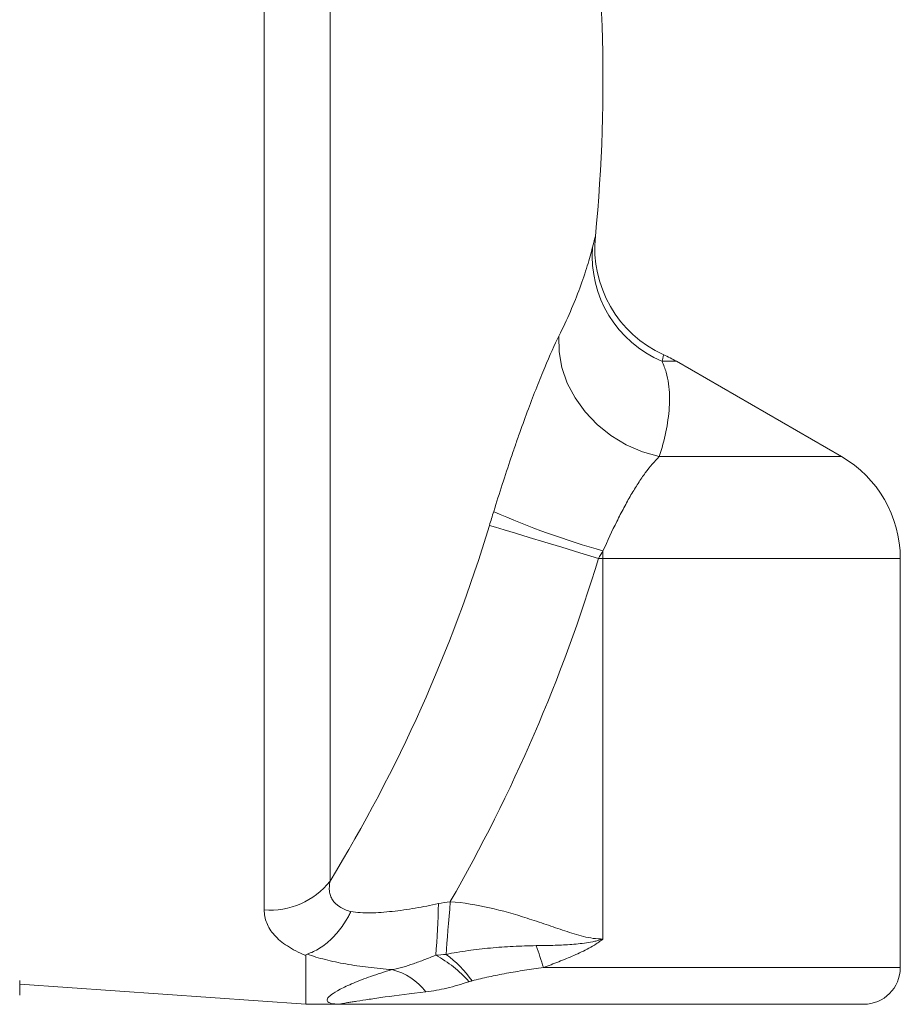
# Model space of a CAD drawing. Header units: millimetres. Extents: x 75 to 821, y -135 to 697.
# Tile 2 of 8: x 221 to 341, y -66 to 68. Entities that reach past the tile are written whole.
import ezdxf

# ---------------------------------------------------------------- set-up
doc = ezdxf.new("R2010")
doc.units = ezdxf.units.MM

msp = doc.modelspace()

# ---------------------------------------------------------------- linework, layer by layer
at = {"color": 8, "linetype": 'Continuous', "lineweight": 0}
for p, q in [((254.16, -53.49), (254.16, 182.72)), ((263.13, 174.05), (263.13, -49.56)), ((300.31, -5.58), (300.31, -4.57)), ((300.31, -5.58), (299.69, -5.58)), ((300.31, -5.58), (300.31, -57.45))]:
    msp.add_line(p, q, dxfattribs=at)
at = {"color": 7, "linetype": 'Continuous', "lineweight": 15}
for p, q in [((332.81, 8.28), (310.31, 21.27)), ((340.81, -61.34), (340.81, -5.58)), ((259.81, -59.69), (259.81, -66.34)), ((220.85, -64.64), (220.85, -63.12)), ((220.85, -63.62), (259.81, -66.34)), ((220.85, -64.64), (220.85, -64.97)), ((220.85, -65.11), (220.85, -64.97)), ((259.81, -66.34), (264.81, -66.34))]:
    msp.add_line(p, q, dxfattribs=at)
at = {"color": 8, "linetype": 'Continuous', "lineweight": 0, "flags": 128}
for points in [[(298.88, 36.8), (299.05, 37.46), (299.17, 37.92), (299.24, 38.2), (299.27, 38.3)], [(294.31, 24.71), (294.34, 22.57), (294.72, 20.41), (295.45, 18.3), (296.51, 16.27), (297.88, 14.38), (299.51, 12.66), (301.39, 11.16), (303.46, 9.91), (305.67, 8.94), (307.98, 8.28)], [(308.58, 22.16), (308.56, 22.1), (308.52, 21.93), (308.45, 21.65), (308.35, 21.27)], [(308.35, 21.27), (309.19, 21.27), (309.81, 21.27), (310.18, 21.27), (310.31, 21.27)], [(307.98, 8.28), (311.3, 8.28), (314.49, 8.28), (317.52, 8.28), (320.36, 8.28), (322.96, 8.28), (325.32, 8.28), (327.38, 8.28), (329.14, 8.28), (330.58, 8.28), (331.66, 8.28), (332.4, 8.28), (332.77, 8.28), (332.81, 8.28)], [(284.84, -1.09), (285.66, -1.34), (286.86, -1.7), (288.41, -2.17), (290.27, -2.73), (292.39, -3.37), (294.71, -4.07), (297.17, -4.82), (299.69, -5.58)], [(340.81, -5.58), (340.77, -5.58), (340.4, -5.58), (339.67, -5.58), (338.58, -5.58), (337.15, -5.58), (335.39, -5.58), (333.3, -5.58), (330.92, -5.58), (328.26, -5.58), (325.35, -5.58), (322.21, -5.58), (318.87, -5.58), (315.36, -5.58), (311.72, -5.58), (307.98, -5.58), (304.16, -5.58), (300.31, -5.58)], [(278.93, -59.54), (278.99, -58.81), (279.05, -58.02), (279.12, -57.16), (279.19, -56.26), (279.27, -55.32), (279.35, -54.35), (279.43, -53.36), (279.51, -52.36)], [(292.19, -61.34), (295.92, -61.34), (299.69, -61.34), (303.47, -61.34), (307.22, -61.34), (310.9, -61.34), (314.5, -61.34), (317.97, -61.34), (321.29, -61.34), (324.43, -61.34), (327.35, -61.34), (330.04, -61.34), (332.48, -61.34), (334.63, -61.34), (336.48, -61.34), (338.02, -61.34), (339.24, -61.34), (340.11, -61.34), (340.64, -61.34), (340.81, -61.34)]]:
    msp.add_lwpolyline(points, dxfattribs=at)
at = {"color": 7, "linetype": 'Continuous', "lineweight": 15, "flags": 128}
msp.add_lwpolyline([(335.81, -66.34), (335.77, -66.34), (335.41, -66.34), (334.71, -66.34), (333.67, -66.34), (332.3, -66.34), (330.6, -66.34), (328.61, -66.34), (326.33, -66.34), (323.8, -66.34), (321.03, -66.34), (318.06, -66.34), (314.91, -66.34), (311.62, -66.34), (308.21, -66.34), (304.73, -66.34), (301.2, -66.34), (297.66, -66.34), (294.15, -66.34), (290.7, -66.34), (287.34, -66.34), (284.12, -66.34), (281.05, -66.34), (278.18, -66.34), (275.52, -66.34), (273.12, -66.34), (270.98, -66.34), (269.13, -66.34), (267.6, -66.34), (266.39, -66.34), (265.52, -66.34), (264.99, -66.34), (264.81, -66.34)], dxfattribs=at)
at = {"color": 7, "linetype": 'Continuous', "lineweight": 15}
for centre, radius, start, end in [((84.59, 59.49), 215.72, 354.3633, 9.6013), ((315.19, 36.73), 16, 174.3633, 245.5864), ((300.31, 3.95), 20, 60, 65.5864), ((324.81, -5.58), 16, 0, 60), ((335.81, -61.34), 5, 270, 0)]:
    msp.add_arc(centre, radius, start, end, dxfattribs=at)
at = {"color": 8, "linetype": 'Continuous', "lineweight": 0}
for centre, radius, start, end in [((314.46, 35.64), 15.62, 175.7332, 246.9576), ((330.57, 102.78), 111.53, 246.1168, 254.2575), ((84.59, 59.49), 209.21, 328.5845, 343.1696), ((84.59, 59.49), 224.73, 330.1531, 343.1696), ((254.96, -43.12), 10.4, 265.5553, 321.744), ((176.43, -50.92), 101.47, 355.0553, 359.0355), ((243.29, -75.74), 50.97, 16.4019, 19.9411), ((270.27, -73.44), 15.57, 40.8445, 62.246), ((269.41, -72.52), 16.09, 35.6647, 53.7502), ((269.31, -70.08), 8.77, 38.3771, 75.0948)]:
    msp.add_arc(centre, radius, start, end, dxfattribs=at)
for points, knots in [([(294.31, 24.71), (294.87, 25.83), (295.39, 26.95), (296.34, 29.14), (296.77, 30.21), (297.53, 32.3), (297.87, 33.31), (298.31, 34.73), (298.44, 35.18), (298.68, 36.04), (298.79, 36.44), (298.88, 36.8)], [0, 0, 0, 0, 0.25, 0.25, 0.5, 0.5, 0.75, 0.75, 0.875, 0.875, 1, 1, 1, 1]), ([(285.42, 0.8), (286.19, 3.31), (286.98, 5.74), (287.97, 8.68), (288.17, 9.26), (288.57, 10.42), (288.77, 10.99), (289.37, 12.67), (289.76, 13.74), (290.53, 15.8), (290.91, 16.79), (291.47, 18.21), (291.65, 18.67), (292.01, 19.57), (292.19, 20), (293.07, 22.09), (293.72, 23.52), (294.31, 24.71)], [0, 0, 0, 0, 0.25, 0.25, 0.3125, 0.3125, 0.375, 0.375, 0.5, 0.5, 0.625, 0.625, 0.6875, 0.6875, 0.75, 0.75, 1, 1, 1, 1]), ([(308.35, 21.27), (308.58, 20.79), (308.76, 20.28), (309.06, 19.26), (309.16, 18.73), (309.39, 17.15), (309.41, 16.07), (309.27, 13.87), (309.1, 12.76), (308.64, 10.53), (308.34, 9.4), (307.98, 8.28)], [0, 0, 0, 0, 0.125, 0.125, 0.25, 0.25, 0.5, 0.5, 0.75, 0.75, 1, 1, 1, 1]), ([(307.98, 8.28), (307.34, 7.67), (306.71, 6.93), (305.91, 5.84), (305.75, 5.61), (305.42, 5.14), (305.26, 4.89), (304.77, 4.14), (304.45, 3.61), (303.8, 2.51), (303.48, 1.93), (303, 1.02), (302.83, 0.71), (302.51, 0.08), (302.35, -0.24), (301.55, -1.84), (300.93, -3.18), (300.31, -4.57)], [0, 0, 0, 0, 0.25, 0.25, 0.3125, 0.3125, 0.375, 0.375, 0.5, 0.5, 0.625, 0.625, 0.6875, 0.6875, 0.75, 0.75, 1, 1, 1, 1]), ([(263.13, -49.56), (263.03, -50.03), (263, -50.49), (263.07, -51.13), (263.12, -51.34), (263.26, -51.74), (263.35, -51.93), (263.7, -52.48), (264.03, -52.79), (264.66, -53.19), (264.89, -53.32), (265.4, -53.53), (265.67, -53.63), (265.96, -53.72)], [0, 0, 0, 0, 0.25, 0.25, 0.375, 0.375, 0.5, 0.5, 0.75, 0.75, 0.875, 0.875, 1, 1, 1, 1]), ([(259.81, -59.69), (258.87, -59.29), (258.03, -58.86), (256.61, -57.93), (256.02, -57.44), (255.31, -56.65), (255.1, -56.38), (254.75, -55.83), (254.61, -55.55), (254.27, -54.69), (254.16, -54.1), (254.16, -53.49)], [0, 0, 0, 0, 0.25, 0.25, 0.5, 0.5, 0.625, 0.625, 0.75, 0.75, 1, 1, 1, 1]), ([(265.96, -53.72), (266.36, -53.78), (266.79, -53.83), (267.7, -53.88), (268.17, -53.89), (269.6, -53.87), (270.59, -53.79), (272.12, -53.62), (272.64, -53.56), (273.69, -53.41), (274.21, -53.32), (275.78, -53.06), (276.83, -52.86), (277.88, -52.63)], [0, 0, 0, 0, 0.125, 0.125, 0.25, 0.25, 0.5, 0.5, 0.625, 0.625, 0.75, 0.75, 1, 1, 1, 1]), ([(279.51, -52.36), (281.32, -52.5), (283.09, -52.8), (286.58, -53.58), (288.3, -54.07), (290.85, -54.89), (291.7, -55.18), (293.4, -55.76), (294.24, -56.06), (295.94, -56.62), (296.8, -56.89), (298.53, -57.31), (299.41, -57.45), (300.31, -57.45)], [0, 0, 0, 0, 0.25, 0.25, 0.5, 0.5, 0.625, 0.625, 0.75, 0.75, 0.875, 0.875, 1, 1, 1, 1]), ([(291.21, -58.35), (291.97, -58.34), (292.73, -58.33), (294.26, -58.29), (295.02, -58.26), (296.54, -58.15), (297.3, -58.08), (298.44, -57.91), (298.81, -57.84), (299.38, -57.71), (299.56, -57.66), (299.85, -57.59), (299.94, -57.56), (300.13, -57.51), (300.22, -57.48), (300.31, -57.45)], [0, 0, 0, 0, 0.25, 0.25, 0.5, 0.5, 0.75, 0.75, 0.875, 0.875, 0.9375, 0.9375, 0.96875, 0.96875, 1, 1, 1, 1]), ([(292.19, -61.34), (292.89, -61.08), (293.58, -60.81), (294.98, -60.26), (295.67, -59.98), (297.05, -59.38), (297.73, -59.06), (298.73, -58.52), (299.05, -58.32), (299.54, -58.01), (299.7, -57.9), (300.01, -57.68), (300.16, -57.57), (300.31, -57.45)], [0, 0, 0, 0, 0.25, 0.25, 0.5, 0.5, 0.75, 0.75, 0.875, 0.875, 0.9375, 0.9375, 1, 1, 1, 1]), ([(278.93, -59.54), (279.92, -59.34), (280.92, -59.17), (282.94, -58.89), (283.96, -58.77), (286, -58.58), (287.03, -58.51), (289.11, -58.4), (290.16, -58.37), (291.21, -58.35)], [0, 0, 0, 0, 0.25, 0.25, 0.5, 0.5, 0.75, 0.75, 1, 1, 1, 1]), ([(271.57, -61.61), (271.02, -61.57), (270.48, -61.52), (269.39, -61.41), (268.86, -61.36), (267.28, -61.17), (266.27, -61.02), (264.32, -60.68), (263.38, -60.48), (261.6, -60.03), (260.77, -59.78), (260, -59.5)], [0, 0, 0, 0, 0.125, 0.125, 0.25, 0.25, 0.5, 0.5, 0.75, 0.75, 1, 1, 1, 1]), ([(271.57, -61.61), (272.57, -61.44), (273.53, -61.16), (274.99, -60.63), (275.49, -60.45), (276.49, -60.06), (277, -59.86), (277.52, -59.67)], [0, 0, 0, 0, 0.5, 0.5, 0.75, 0.75, 1, 1, 1, 1]), ([(271.57, -61.61), (270.52, -61.92), (269.55, -62.24), (267.8, -62.85), (267.01, -63.16), (265.96, -63.6), (265.64, -63.74), (265.03, -64.02), (264.75, -64.16), (264.01, -64.56), (263.61, -64.8), (263.18, -65.13), (263.06, -65.23), (262.87, -65.42), (262.8, -65.52), (262.68, -65.77), (262.71, -65.91), (262.96, -66.13), (263.19, -66.21), (263.69, -66.29), (263.88, -66.31), (264.2, -66.33), (264.31, -66.33), (264.49, -66.34), (264.56, -66.34), (264.68, -66.34), (264.75, -66.34), (264.81, -66.34)], [0, 0, 0, 0, 0.125, 0.125, 0.25, 0.25, 0.3125, 0.3125, 0.375, 0.375, 0.5, 0.5, 0.5625, 0.5625, 0.625, 0.625, 0.75, 0.75, 0.875, 0.875, 0.9375, 0.9375, 0.96875, 0.96875, 0.984375, 0.984375, 1, 1, 1, 1]), ([(292.19, -61.34), (291.33, -61.45), (290.48, -61.57), (288.8, -61.83), (287.97, -61.97), (286.34, -62.27), (285.54, -62.43), (283.99, -62.77), (283.23, -62.95), (282.49, -63.14)], [0, 0, 0, 0, 0.25, 0.25, 0.5, 0.5, 0.75, 0.75, 1, 1, 1, 1]), ([(282.05, -63.26), (281.53, -63.43), (281.03, -63.59), (280.03, -63.88), (279.54, -64.02), (278.09, -64.36), (277.13, -64.53), (276.19, -64.64)], [0, 0, 0, 0, 0.25, 0.25, 0.5, 0.5, 1, 1, 1, 1]), ([(276.19, -64.64), (274.06, -64.88), (272.21, -65.13), (270.24, -65.4), (269.86, -65.46), (269.14, -65.56), (268.8, -65.61), (267.84, -65.75), (267.28, -65.84), (266.55, -65.95), (266.33, -65.98), (265.92, -66.05), (265.73, -66.08), (265.24, -66.16), (265, -66.21), (264.67, -66.28), (264.58, -66.3), (264.58, -66.33), (264.6, -66.33), (264.65, -66.34), (264.68, -66.34), (264.72, -66.34), (264.74, -66.34), (264.77, -66.34), (264.79, -66.34), (264.81, -66.34)], [0, 0, 0, 0, 0.25, 0.25, 0.3125, 0.3125, 0.375, 0.375, 0.5, 0.5, 0.5625, 0.5625, 0.625, 0.625, 0.75, 0.75, 0.875, 0.875, 0.9375, 0.9375, 0.96875, 0.96875, 0.984375, 0.984375, 1, 1, 1, 1])]:
    msp.add_open_spline(points, degree=3, knots=knots, dxfattribs=at)
for points in [[(284.84, -1.09), (285.03, -0.46), (285.22, 0.17), (285.42, 0.8)], [(300.31, -4.57), (300.1, -4.9), (299.9, -5.24), (299.69, -5.58)], [(277.88, -52.63), (278.42, -52.52), (278.96, -52.43), (279.51, -52.36)], [(277.52, -59.67), (278, -59.64), (278.46, -59.59), (278.93, -59.54)], [(282.49, -63.14), (282.34, -63.18), (282.19, -63.22), (282.05, -63.26)]]:
    msp.add_open_spline(points, degree=3, dxfattribs=at)
at = {"color": 7, "linetype": 'Continuous', "lineweight": 15}
for points, knots in [([(260, -59.5), (260.58, -59.32), (261.15, -59.06), (261.99, -58.54), (262.26, -58.34), (262.81, -57.91), (263.07, -57.68), (263.59, -57.18), (263.83, -56.91), (264.32, -56.35), (264.55, -56.05), (264.99, -55.42), (265.2, -55.1), (265.5, -54.59), (265.6, -54.42), (265.78, -54.07), (265.87, -53.89), (265.96, -53.72)], [0, 0, 0, 0, 0.25, 0.25, 0.375, 0.375, 0.5, 0.5, 0.625, 0.625, 0.75, 0.75, 0.875, 0.875, 0.9375, 0.9375, 1, 1, 1, 1]), ([(260, -59.5), (259.92, -59.53), (259.88, -59.56), (259.82, -59.62), (259.81, -59.66), (259.81, -59.69)], [0, 0, 0, 0, 0.5, 0.5, 1, 1, 1, 1])]:
    msp.add_open_spline(points, degree=3, knots=knots, dxfattribs=at)

doc.saveas('drawing.dxf')
